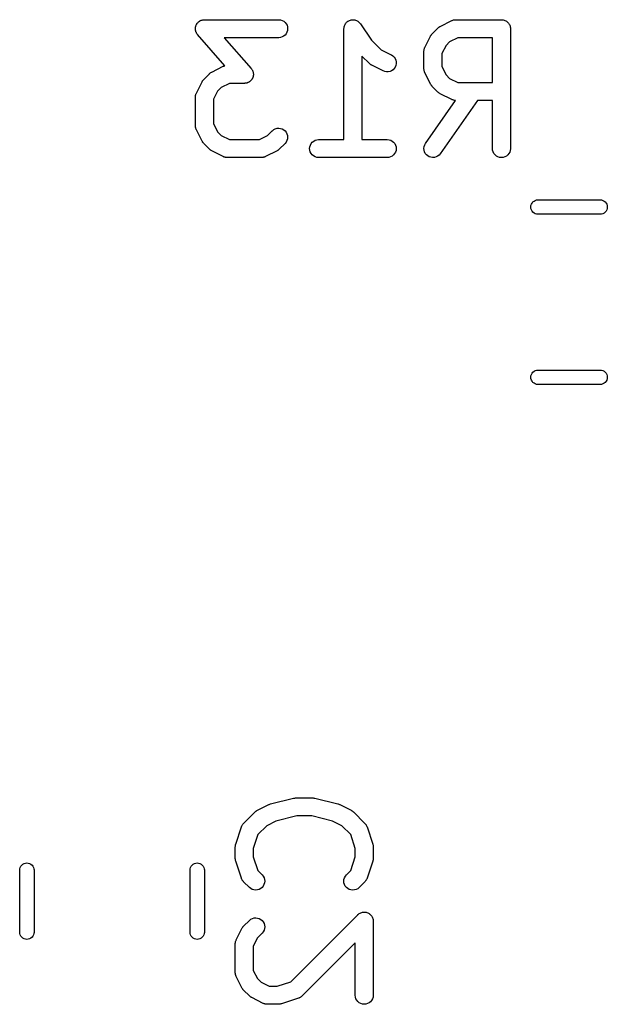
# Model space of a CAD drawing. Extents: x 0.77 to 5.19, y -2.29 to -0.61.
# Tile 16 of 41: x 1.32 to 1.51, y -0.98 to -0.66. Entities that reach past the tile are written whole.
import ezdxf

# ---------------------------------------------------------------- set-up
doc = ezdxf.new("R2010")
doc.units = 0
doc.header["$MEASUREMENT"] = 0
doc.layers.add('BLACK', color=7, linetype='CONTINUOUS')

msp = doc.modelspace()

# ---------------------------------------------------------------- linework, layer by layer
at = {"layer": 'BLACK', "linetype": 'CONTINUOUS'}
for p, q in [((1.37743, -0.662886), (1.37746, -0.662787)), ((1.37746, -0.662787), (1.37747, -0.662685)), ((1.37747, -0.662685), (1.37754, -0.662512)), ((1.37754, -0.662512), (1.3776, -0.662335)), ((1.3776, -0.662335), (1.37765, -0.662244)), ((1.37765, -0.662244), (1.37768, -0.662148)), ((1.37768, -0.662148), (1.37778, -0.661991)), ((1.37778, -0.661991), (1.37787, -0.661828)), ((1.37787, -0.661828), (1.37794, -0.661749)), ((1.37794, -0.661749), (1.37799, -0.661661)), ((1.37799, -0.661661), (1.37812, -0.661527)), ((1.37812, -0.661527), (1.37824, -0.661384)), ((1.37824, -0.661384), (1.37832, -0.661319)), ((1.37832, -0.661319), (1.37839, -0.661244)), ((1.37839, -0.661244), (1.37854, -0.661137)), ((1.37854, -0.661137), (1.37868, -0.66102)), ((1.37868, -0.66102), (1.37878, -0.660971)), ((1.37878, -0.660971), (1.37886, -0.660912)), ((1.37886, -0.660912), (1.37903, -0.660836)), ((1.37903, -0.660836), (1.37919, -0.66075)), ((1.37919, -0.66075), (1.37929, -0.66072)), ((1.37929, -0.66072), (1.37939, -0.660677)), ((1.37939, -0.660677), (1.37957, -0.660636)), ((1.37957, -0.660636), (1.37975, -0.660583)), ((1.37975, -0.660583), (1.37985, -0.660573)), ((1.37985, -0.660573), (1.37995, -0.66055)), ((1.37995, -0.66055), (1.38013, -0.660545)), ((1.38013, -0.660545), (1.38032, -0.660527)), ((1.38032, -0.660527), (1.40469, -0.660527)), ((1.40469, -0.660527), (1.40473, -0.660527)), ((1.40473, -0.660527), (1.4053, -0.660591)), ((1.4053, -0.660591), (1.40585, -0.660766)), ((1.40585, -0.660766), (1.40636, -0.661043)), ((1.40636, -0.661043), (1.4068, -0.661414)), ((1.4068, -0.661414), (1.40716, -0.661863)), ((1.40716, -0.661863), (1.40743, -0.662373)), ((1.40743, -0.662373), (1.40759, -0.662926)), ((1.42614, -0.663156), (1.42617, -0.66287)), ((1.42617, -0.662866), (1.42626, -0.662583)), ((1.42617, -0.662868), (1.42617, -0.662866)), ((1.42617, -0.66287), (1.42617, -0.662868)), ((1.42626, -0.662583), (1.42635, -0.662321)), ((1.42635, -0.662316), (1.42649, -0.662056)), ((1.42635, -0.662319), (1.42635, -0.662316)), ((1.42635, -0.662321), (1.42635, -0.662319)), ((1.42649, -0.662056), (1.42662, -0.661815)), ((1.42662, -0.661815), (1.42663, -0.661813)), ((1.42663, -0.661811), (1.42681, -0.661593)), ((1.42663, -0.661813), (1.42663, -0.661811)), ((1.42681, -0.661593), (1.42699, -0.661373)), ((1.42699, -0.661373), (1.427, -0.661372)), ((1.427, -0.66137), (1.42722, -0.661194)), ((1.427, -0.661372), (1.427, -0.66137)), ((1.42722, -0.661194), (1.42744, -0.661011)), ((1.42744, -0.66101), (1.42745, -0.661009)), ((1.42744, -0.661011), (1.42744, -0.66101)), ((1.42745, -0.661009), (1.42769, -0.660879)), ((1.42769, -0.660879), (1.42795, -0.660744)), ((1.42795, -0.660743), (1.42796, -0.660742)), ((1.42795, -0.660744), (1.42795, -0.660743)), ((1.42796, -0.660742), (1.42823, -0.660661)), ((1.42823, -0.660661), (1.4285, -0.66058)), ((1.4285, -0.66058), (1.42851, -0.66058)), ((1.42851, -0.660579), (1.42879, -0.660554)), ((1.42851, -0.66058), (1.42851, -0.660579)), ((1.42879, -0.660554), (1.42908, -0.660527)), ((1.42908, -0.660527), (1.42908, -0.660527)), ((1.42908, -0.660527), (1.42936, -0.660556)), ((1.42908, -0.660527), (1.42908, -0.660527)), ((1.42936, -0.660556), (1.42965, -0.660586)), ((1.42965, -0.660586), (1.42965, -0.660587)), ((1.42965, -0.660587), (1.42966, -0.660587)), ((1.42966, -0.660587), (1.42993, -0.660673)), ((1.42993, -0.660673), (1.4302, -0.660756)), ((1.4302, -0.660756), (1.4302, -0.660757)), ((1.4302, -0.660757), (1.43021, -0.660757)), ((1.43021, -0.660757), (1.43047, -0.6609)), ((1.43047, -0.6609), (1.43071, -0.661029)), ((1.43071, -0.661029), (1.43071, -0.66103)), ((1.43071, -0.66103), (1.43071, -0.661032)), ((1.43071, -0.661032), (1.43093, -0.661212)), ((1.43093, -0.661212), (1.43115, -0.661396)), ((1.43115, -0.661396), (1.43116, -0.661397)), ((1.43116, -0.661397), (1.43116, -0.661399)), ((1.43116, -0.661399), (1.43133, -0.661615)), ((1.43133, -0.661615), (1.43152, -0.661842)), ((1.43152, -0.661842), (1.43511, -0.667223)), ((1.45735, -0.662955), (1.45745, -0.662878)), ((1.45745, -0.662878), (1.4576, -0.662802)), ((1.4576, -0.662802), (1.45774, -0.662713)), ((1.45774, -0.662713), (1.46149, -0.660839)), ((1.46149, -0.660839), (1.46152, -0.66082)), ((1.46152, -0.66082), (1.46161, -0.66079)), ((1.46161, -0.66079), (1.46168, -0.66075)), ((1.46168, -0.66075), (1.46188, -0.660691)), ((1.46188, -0.660691), (1.46207, -0.660622)), ((1.46207, -0.660622), (1.46215, -0.660608)), ((1.46215, -0.660608), (1.46223, -0.660583)), ((1.46223, -0.660583), (1.46244, -0.660563)), ((1.46244, -0.660563), (1.46264, -0.660532)), ((1.46264, -0.660532), (1.46272, -0.660535)), ((1.46272, -0.660535), (1.46281, -0.660527)), ((1.46281, -0.660527), (1.47781, -0.660527)), ((1.47781, -0.660527), (1.47783, -0.660527)), ((1.47783, -0.660527), (1.47783, -0.660527)), ((1.47783, -0.660527), (1.47783, -0.660527)), ((1.47783, -0.660527), (1.47785, -0.660527)), ((1.47785, -0.660527), (1.47813, -0.660558)), ((1.47813, -0.660558), (1.4784, -0.660587)), ((1.4784, -0.660587), (1.47841, -0.66059)), ((1.47841, -0.66059), (1.47842, -0.660591)), ((1.47842, -0.660591), (1.47868, -0.660675)), ((1.47868, -0.660675), (1.47895, -0.660757)), ((1.47895, -0.660757), (1.47896, -0.660762)), ((1.47896, -0.660762), (1.47897, -0.660766)), ((1.47897, -0.660766), (1.47921, -0.6609)), ((1.47921, -0.6609), (1.47946, -0.661032)), ((1.47946, -0.661032), (1.47947, -0.661038)), ((1.47947, -0.661038), (1.47947, -0.661043)), ((1.47947, -0.661043), (1.47969, -0.661222)), ((1.47969, -0.661222), (1.4799, -0.661399)), ((1.4799, -0.661399), (1.47991, -0.661407)), ((1.47991, -0.661407), (1.47992, -0.661414)), ((1.47992, -0.661414), (1.48009, -0.661629)), ((1.48009, -0.661629), (1.48027, -0.661846)), ((1.48027, -0.661846), (1.48027, -0.661855)), ((1.48027, -0.661855), (1.48028, -0.661863)), ((1.48028, -0.661863), (1.48041, -0.662109)), ((1.48041, -0.662109), (1.48054, -0.662354)), ((1.48054, -0.662354), (1.48054, -0.662364)), ((1.48054, -0.662364), (1.48054, -0.662373)), ((1.48054, -0.662373), (1.48062, -0.66264)), ((1.48062, -0.66264), (1.4807, -0.662906)), ((1.37737, -0.663252), (1.37741, -0.66307)), ((1.37738, -0.663356), (1.37737, -0.663252)), ((1.37737, -0.663459), (1.37738, -0.663356)), ((1.37738, -0.663643), (1.37737, -0.663459)), ((1.37739, -0.663828), (1.37738, -0.663643)), ((1.37741, -0.66393), (1.37739, -0.663828)), ((1.37741, -0.66307), (1.37743, -0.662886)), ((1.37742, -0.664033), (1.37741, -0.66393)), ((1.37747, -0.664211), (1.37742, -0.664033)), ((1.37751, -0.664391), (1.37747, -0.664211)), ((1.37755, -0.664486), (1.37751, -0.664391)), ((1.37758, -0.664586), (1.37755, -0.664486)), ((1.37767, -0.66475), (1.37758, -0.664586)), ((1.37774, -0.664919), (1.37767, -0.66475)), ((1.3778, -0.665005), (1.37774, -0.664919)), ((1.37785, -0.665096), (1.3778, -0.665005)), ((1.37796, -0.66524), (1.37785, -0.665096)), ((1.37807, -0.665393), (1.37796, -0.66524)), ((1.3781, -0.665424), (1.37807, -0.665393)), ((1.38703, -0.675636), (1.3781, -0.665424)), ((1.40632, -0.665939), (1.40582, -0.666209)), ((1.40677, -0.665575), (1.40632, -0.665939)), ((1.40714, -0.665131), (1.40677, -0.665575)), ((1.40741, -0.664624), (1.40714, -0.665131)), ((1.40758, -0.664073), (1.40741, -0.664624)), ((1.40764, -0.6635), (1.40758, -0.664073)), ((1.40759, -0.662926), (1.40764, -0.6635)), ((1.42611, -0.663438), (1.42614, -0.663156)), ((1.42611, -0.663442), (1.42611, -0.663438)), ((1.42611, -0.663443), (1.42611, -0.663442)), ((1.42611, -0.66348), (1.42611, -0.663443)), ((1.42611, -0.663443), (1.42611, -0.663443)), ((1.42611, -0.699897), (1.42611, -0.66348)), ((1.45267, -0.669658), (1.45454, -0.665909)), ((1.45454, -0.665909), (1.45456, -0.665872)), ((1.45456, -0.665872), (1.45465, -0.665733)), ((1.45465, -0.665733), (1.45473, -0.665586)), ((1.45473, -0.665586), (1.45481, -0.665492)), ((1.45481, -0.665492), (1.45488, -0.665388)), ((1.45488, -0.665388), (1.45499, -0.665269)), ((1.45499, -0.665269), (1.4551, -0.665141)), ((1.4551, -0.665141), (1.45697, -0.663266)), ((1.45697, -0.663266), (1.457, -0.663237)), ((1.457, -0.663237), (1.45713, -0.663134)), ((1.45713, -0.663134), (1.45725, -0.66302)), ((1.45725, -0.66302), (1.45735, -0.662955)), ((1.4807, -0.662906), (1.4807, -0.662916)), ((1.4807, -0.662916), (1.48071, -0.662926)), ((1.48071, -0.662926), (1.48073, -0.663203)), ((1.48073, -0.663203), (1.48076, -0.66348)), ((1.48076, -0.66348), (1.48076, -0.70285)), ((1.40469, -0.666432), (1.38683, -0.666432)), ((1.38683, -0.666432), (1.39566, -0.676533)), ((1.40526, -0.666376), (1.40469, -0.666432)), ((1.40582, -0.666209), (1.40526, -0.666376)), ((1.43511, -0.667223), (1.43831, -0.670427)), ((1.45961, -0.668978), (1.45826, -0.671676)), ((1.46081, -0.667781), (1.45961, -0.668978)), ((1.46351, -0.666432), (1.46081, -0.667781)), ((1.47485, -0.666432), (1.46351, -0.666432)), ((1.47485, -0.681149), (1.47485, -0.666432)), ((1.43447, -0.674941), (1.43202, -0.672483)), ((1.43202, -0.672483), (1.43202, -0.699897)), ((1.43831, -0.670427), (1.44163, -0.672087)), ((1.44163, -0.672087), (1.44167, -0.672106)), ((1.44167, -0.672106), (1.44215, -0.672419)), ((1.44215, -0.672419), (1.44257, -0.672821)), ((1.45236, -0.670764), (1.4524, -0.670565)), ((1.45237, -0.670851), (1.45236, -0.670764)), ((1.45236, -0.670937), (1.45237, -0.670851)), ((1.45236, -0.670979), (1.45236, -0.670937)), ((1.45236, -0.676603), (1.45236, -0.670979)), ((1.4524, -0.670565), (1.45242, -0.670365)), ((1.45242, -0.670365), (1.45245, -0.670282)), ((1.45245, -0.670282), (1.45246, -0.670196)), ((1.45246, -0.670196), (1.45253, -0.670008)), ((1.45253, -0.670008), (1.4526, -0.669815)), ((1.4526, -0.669815), (1.45264, -0.669739)), ((1.45264, -0.669739), (1.45267, -0.669658)), ((1.45826, -0.671676), (1.45826, -0.675906)), ((1.3865, -0.675837), (1.38653, -0.675818)), ((1.38653, -0.675818), (1.38662, -0.675788)), ((1.38662, -0.675788), (1.38669, -0.675748)), ((1.38669, -0.675748), (1.38689, -0.675689)), ((1.38689, -0.675689), (1.38703, -0.675636)), ((1.4346, -0.675047), (1.43447, -0.674941)), ((1.43472, -0.675162), (1.4346, -0.675047)), ((1.43482, -0.675229), (1.43472, -0.675162)), ((1.43492, -0.675307), (1.43482, -0.675229)), ((1.43507, -0.675385), (1.43492, -0.675307)), ((1.4352, -0.675476), (1.43507, -0.675385)), ((1.43524, -0.675494), (1.4352, -0.675476)), ((1.43899, -0.677369), (1.43524, -0.675494)), ((1.44257, -0.672821), (1.44289, -0.673295)), ((1.44289, -0.673295), (1.44312, -0.673824)), ((1.44315, -0.67553), (1.44294, -0.676067)), ((1.44312, -0.673824), (1.44324, -0.674387)), ((1.44325, -0.674963), (1.44315, -0.67553)), ((1.44324, -0.674387), (1.44325, -0.674963)), ((1.38011, -0.680139), (1.38198, -0.678265)), ((1.38198, -0.678265), (1.38201, -0.678236)), ((1.38201, -0.678236), (1.38214, -0.678132)), ((1.38214, -0.678132), (1.38226, -0.678018)), ((1.38226, -0.678018), (1.38236, -0.677953)), ((1.38236, -0.677953), (1.38246, -0.677876)), ((1.38246, -0.677876), (1.38261, -0.6778)), ((1.38261, -0.6778), (1.38275, -0.677711)), ((1.38275, -0.677711), (1.3865, -0.675837)), ((1.39566, -0.676533), (1.39569, -0.676564)), ((1.39569, -0.676564), (1.3958, -0.676717)), ((1.3958, -0.676717), (1.39591, -0.676861)), ((1.39591, -0.676861), (1.39596, -0.676953)), ((1.39596, -0.676953), (1.39602, -0.677038)), ((1.39602, -0.677038), (1.39609, -0.677207)), ((1.39609, -0.677207), (1.39618, -0.677372)), ((1.39618, -0.677372), (1.39621, -0.677471)), ((1.39621, -0.677471), (1.39625, -0.677566)), ((1.39625, -0.677566), (1.39629, -0.677747)), ((1.39629, -0.677747), (1.39634, -0.677924)), ((1.39635, -0.678887), (1.39633, -0.679071)), ((1.39634, -0.677924), (1.39635, -0.678027)), ((1.39635, -0.678027), (1.39637, -0.678129)), ((1.39639, -0.678705), (1.39635, -0.678887)), ((1.39637, -0.678129), (1.39638, -0.678314)), ((1.39638, -0.678314), (1.39639, -0.678498)), ((1.39639, -0.678498), (1.39638, -0.678601)), ((1.39638, -0.678601), (1.39639, -0.678705)), ((1.43953, -0.677575), (1.43899, -0.677369)), ((1.4401, -0.677673), (1.43953, -0.677575)), ((1.44067, -0.677659), (1.4401, -0.677673)), ((1.44124, -0.677533), (1.44067, -0.677659)), ((1.44176, -0.6773), (1.44124, -0.677533)), ((1.44223, -0.676969), (1.44176, -0.6773)), ((1.44263, -0.676553), (1.44223, -0.676969)), ((1.44294, -0.676067), (1.44263, -0.676553)), ((1.45237, -0.676689), (1.45236, -0.676603)), ((1.45236, -0.676776), (1.45237, -0.676689)), ((1.45239, -0.676975), (1.45236, -0.676776)), ((1.45241, -0.677176), (1.45239, -0.676975)), ((1.45244, -0.67726), (1.45241, -0.677176)), ((1.45245, -0.677345), (1.45244, -0.67726)), ((1.45252, -0.677535), (1.45245, -0.677345)), ((1.45258, -0.677728), (1.45252, -0.677535)), ((1.45262, -0.677805), (1.45258, -0.677728)), ((1.45265, -0.677886), (1.45262, -0.677805)), ((1.45267, -0.677923), (1.45265, -0.677886)), ((1.45454, -0.681673), (1.45267, -0.677923)), ((1.45826, -0.675906), (1.45961, -0.678603)), ((1.45961, -0.678603), (1.46081, -0.6798)), ((1.37768, -0.684656), (1.37955, -0.680907)), ((1.37955, -0.680907), (1.37957, -0.68087)), ((1.37957, -0.68087), (1.37966, -0.680731)), ((1.37966, -0.680731), (1.37974, -0.680585)), ((1.37974, -0.680585), (1.37982, -0.68049)), ((1.37982, -0.68049), (1.37988, -0.680386)), ((1.37988, -0.680386), (1.38, -0.680267)), ((1.38, -0.680267), (1.38011, -0.680139)), ((1.38851, -0.68143), (1.38582, -0.682779)), ((1.39344, -0.68143), (1.38851, -0.68143)), ((1.39363, -0.681412), (1.39344, -0.68143)), ((1.39381, -0.681407), (1.39363, -0.681412)), ((1.39391, -0.681384), (1.39381, -0.681407)), ((1.39402, -0.681374), (1.39391, -0.681384)), ((1.39419, -0.681321), (1.39402, -0.681374)), ((1.39437, -0.68128), (1.39419, -0.681321)), ((1.39447, -0.681238), (1.39437, -0.68128)), ((1.39457, -0.681208), (1.39447, -0.681238)), ((1.39473, -0.681121), (1.39457, -0.681208)), ((1.3949, -0.681045), (1.39473, -0.681121)), ((1.39498, -0.680986), (1.3949, -0.681045)), ((1.39508, -0.680937), (1.39498, -0.680986)), ((1.39522, -0.68082), (1.39508, -0.680937)), ((1.39537, -0.680713), (1.39522, -0.68082)), ((1.39544, -0.680638), (1.39537, -0.680713)), ((1.39552, -0.680573), (1.39544, -0.680638)), ((1.39564, -0.68043), (1.39552, -0.680573)), ((1.39577, -0.680296), (1.39564, -0.68043)), ((1.39582, -0.680208), (1.39577, -0.680296)), ((1.39589, -0.680129), (1.39582, -0.680208)), ((1.39598, -0.679966), (1.39589, -0.680129)), ((1.39608, -0.67981), (1.39598, -0.679966)), ((1.39611, -0.679713), (1.39608, -0.67981)), ((1.39616, -0.679622), (1.39611, -0.679713)), ((1.39622, -0.679445), (1.39616, -0.679622)), ((1.39629, -0.679272), (1.39622, -0.679445)), ((1.3963, -0.67917), (1.39629, -0.679272)), ((1.39633, -0.679071), (1.3963, -0.67917)), ((1.45463, -0.681813), (1.45454, -0.681673)), ((1.45471, -0.681961), (1.45463, -0.681813)), ((1.45478, -0.682057), (1.45471, -0.681961)), ((1.45485, -0.682161), (1.45478, -0.682057)), ((1.45496, -0.682281), (1.45485, -0.682161)), ((1.45507, -0.682411), (1.45496, -0.682281)), ((1.46081, -0.6798), (1.46351, -0.681149)), ((1.46351, -0.681149), (1.47485, -0.681149)), ((1.37741, -0.685563), (1.37743, -0.685363)), ((1.37743, -0.685363), (1.37746, -0.68528)), ((1.37746, -0.68528), (1.37747, -0.685194)), ((1.37747, -0.685194), (1.37754, -0.685006)), ((1.37754, -0.685006), (1.3776, -0.684814)), ((1.3776, -0.684814), (1.37765, -0.684737)), ((1.37765, -0.684737), (1.37768, -0.684656)), ((1.38462, -0.683976), (1.38327, -0.686674)), ((1.38582, -0.682779), (1.38462, -0.683976)), ((1.4551, -0.68244), (1.45507, -0.682411)), ((1.45697, -0.684315), (1.4551, -0.68244)), ((1.4571, -0.68442), (1.45697, -0.684315)), ((1.45722, -0.684536), (1.4571, -0.68442)), ((1.45732, -0.684603), (1.45722, -0.684536)), ((1.45742, -0.684681), (1.45732, -0.684603)), ((1.45756, -0.684759), (1.45742, -0.684681)), ((1.4577, -0.68485), (1.45756, -0.684759)), ((1.45774, -0.684868), (1.4577, -0.68485)), ((1.46149, -0.686743), (1.45774, -0.684868)), ((1.37737, -0.685762), (1.37741, -0.685563)), ((1.37738, -0.685849), (1.37737, -0.685762)), ((1.37737, -0.685936), (1.37738, -0.685849)), ((1.37737, -0.685977), (1.37737, -0.685936)), ((1.37737, -0.695351), (1.37737, -0.685977)), ((1.38327, -0.686674), (1.38327, -0.694654)), ((1.45289, -0.701156), (1.46276, -0.687054)), ((1.46997, -0.687055), (1.45773, -0.704543)), ((1.46157, -0.686774), (1.46149, -0.686743)), ((1.46165, -0.686816), (1.46157, -0.686774)), ((1.46184, -0.686877), (1.46165, -0.686816)), ((1.46203, -0.686949), (1.46184, -0.686877)), ((1.46211, -0.686964), (1.46203, -0.686949)), ((1.46219, -0.68699), (1.46211, -0.686964)), ((1.46239, -0.687013), (1.46219, -0.68699)), ((1.46259, -0.687047), (1.46239, -0.687013)), ((1.46268, -0.687045), (1.46259, -0.687047)), ((1.46276, -0.687054), (1.46268, -0.687045)), ((1.47485, -0.687055), (1.46997, -0.687055)), ((1.47485, -0.70285), (1.47485, -0.687055)), ((1.38327, -0.694654), (1.38462, -0.697351)), ((1.37737, -0.695437), (1.37737, -0.695351)), ((1.37737, -0.695524), (1.37737, -0.695437)), ((1.3774, -0.695723), (1.37737, -0.695524)), ((1.37742, -0.695924), (1.3774, -0.695723)), ((1.37745, -0.696008), (1.37742, -0.695924)), ((1.37746, -0.696093), (1.37745, -0.696008)), ((1.37753, -0.696282), (1.37746, -0.696093)), ((1.37759, -0.696476), (1.37753, -0.696282)), ((1.37763, -0.696552), (1.37759, -0.696476)), ((1.37766, -0.696634), (1.37763, -0.696552)), ((1.37768, -0.696671), (1.37766, -0.696634)), ((1.37955, -0.700421), (1.37768, -0.696671)), ((1.38462, -0.697351), (1.38582, -0.698548)), ((1.40107, -0.698548), (1.4026, -0.697012)), ((1.4026, -0.697012), (1.40263, -0.696983)), ((1.40263, -0.696983), (1.40308, -0.696624)), ((1.40308, -0.696624), (1.40359, -0.696359)), ((1.40359, -0.696359), (1.40415, -0.696198)), ((1.40415, -0.696198), (1.40472, -0.696148)), ((1.40472, -0.696148), (1.40529, -0.69621)), ((1.40529, -0.69621), (1.40584, -0.696382)), ((1.40584, -0.696382), (1.40635, -0.696658)), ((1.40635, -0.696658), (1.40679, -0.697027)), ((1.40679, -0.697027), (1.40716, -0.697475)), ((1.40716, -0.697475), (1.40742, -0.697984)), ((1.40742, -0.697984), (1.40759, -0.698537)), ((1.37964, -0.700561), (1.37955, -0.700421)), ((1.37972, -0.700708), (1.37964, -0.700561)), ((1.37979, -0.700804), (1.37972, -0.700708)), ((1.37986, -0.700908), (1.37979, -0.700804)), ((1.37997, -0.701029), (1.37986, -0.700908)), ((1.38008, -0.701159), (1.37997, -0.701029)), ((1.38011, -0.701188), (1.38008, -0.701159)), ((1.38198, -0.703063), (1.38011, -0.701188)), ((1.38582, -0.698548), (1.38851, -0.699897)), ((1.38851, -0.699897), (1.39837, -0.699897)), ((1.39837, -0.699897), (1.40107, -0.698548)), ((1.40678, -0.701188), (1.4049, -0.703063)), ((1.40714, -0.700743), (1.40678, -0.701188)), ((1.40742, -0.700235), (1.40714, -0.700743)), ((1.40759, -0.699684), (1.40742, -0.700235)), ((1.40759, -0.698537), (1.40764, -0.69911)), ((1.40764, -0.69911), (1.40759, -0.699684)), ((1.41509, -0.701705), (1.41537, -0.701198)), ((1.41537, -0.701198), (1.41573, -0.700754)), ((1.41573, -0.700754), (1.41618, -0.70039)), ((1.41618, -0.70039), (1.41669, -0.70012)), ((1.41669, -0.70012), (1.41724, -0.699953)), ((1.41724, -0.699953), (1.41781, -0.699897)), ((1.41781, -0.699897), (1.42611, -0.699897)), ((1.43202, -0.699897), (1.44031, -0.699897)), ((1.44031, -0.699897), (1.44035, -0.699897)), ((1.44035, -0.699897), (1.44093, -0.699961)), ((1.44093, -0.699961), (1.44147, -0.700136)), ((1.44147, -0.700136), (1.44198, -0.700413)), ((1.44198, -0.700413), (1.44242, -0.700784)), ((1.44242, -0.700784), (1.44278, -0.701233)), ((1.44278, -0.701233), (1.44305, -0.701744)), ((1.45243, -0.702206), (1.45261, -0.701658)), ((1.45261, -0.701658), (1.45289, -0.701156)), ((1.38211, -0.703168), (1.38198, -0.703063)), ((1.38223, -0.703284), (1.38211, -0.703168)), ((1.38233, -0.703351), (1.38223, -0.703284)), ((1.38243, -0.703429), (1.38233, -0.703351)), ((1.38257, -0.703507), (1.38243, -0.703429)), ((1.38271, -0.703597), (1.38257, -0.703507)), ((1.38275, -0.703616), (1.38271, -0.703597)), ((1.3865, -0.705491), (1.38275, -0.703616)), ((1.40414, -0.703616), (1.40039, -0.705491)), ((1.40428, -0.703528), (1.40414, -0.703616)), ((1.40442, -0.703451), (1.40428, -0.703528)), ((1.40452, -0.703375), (1.40442, -0.703451)), ((1.40462, -0.703309), (1.40452, -0.703375)), ((1.40474, -0.703195), (1.40462, -0.703309)), ((1.40487, -0.703092), (1.40474, -0.703195)), ((1.4049, -0.703063), (1.40487, -0.703092)), ((1.41486, -0.702829), (1.41492, -0.702256)), ((1.41491, -0.703403), (1.41486, -0.702829)), ((1.41508, -0.703956), (1.41491, -0.703403)), ((1.41492, -0.702256), (1.41509, -0.701705)), ((1.41534, -0.704466), (1.41508, -0.703956)), ((1.4157, -0.704916), (1.41534, -0.704466)), ((1.41615, -0.705286), (1.4157, -0.704916)), ((1.44276, -0.704501), (1.44239, -0.704945)), ((1.44303, -0.703994), (1.44276, -0.704501)), ((1.4432, -0.703443), (1.44303, -0.703994)), ((1.44305, -0.701744), (1.44321, -0.702296)), ((1.44326, -0.70287), (1.4432, -0.703443)), ((1.44321, -0.702296), (1.44326, -0.70287)), ((1.45236, -0.702778), (1.45243, -0.702206)), ((1.4524, -0.703353), (1.45236, -0.702778)), ((1.45255, -0.703908), (1.4524, -0.703353)), ((1.45281, -0.704423), (1.45255, -0.703908)), ((1.45316, -0.704879), (1.45281, -0.704423)), ((1.4536, -0.705257), (1.45316, -0.704879)), ((1.4577, -0.704576), (1.45732, -0.705009)), ((1.45773, -0.704543), (1.4577, -0.704576)), ((1.47491, -0.703423), (1.47485, -0.70285)), ((1.47508, -0.703975), (1.47491, -0.703423)), ((1.47535, -0.704484), (1.47508, -0.703975)), ((1.47571, -0.70493), (1.47535, -0.704484)), ((1.48024, -0.704518), (1.47987, -0.704959)), ((1.48052, -0.704013), (1.48024, -0.704518)), ((1.48069, -0.703464), (1.48052, -0.704013)), ((1.48076, -0.702891), (1.48069, -0.703464)), ((1.48076, -0.70285), (1.48076, -0.702891)), ((1.38658, -0.705522), (1.3865, -0.705491)), ((1.38665, -0.705564), (1.38658, -0.705522)), ((1.38685, -0.705624), (1.38665, -0.705564)), ((1.38704, -0.705697), (1.38685, -0.705624)), ((1.38712, -0.705712), (1.38704, -0.705697)), ((1.3872, -0.705738), (1.38712, -0.705712)), ((1.3874, -0.70576), (1.3872, -0.705738)), ((1.3876, -0.705795), (1.3874, -0.70576)), ((1.38769, -0.705792), (1.3876, -0.705795)), ((1.38778, -0.705802), (1.38769, -0.705792)), ((1.38782, -0.705802), (1.38778, -0.705802)), ((1.39907, -0.705802), (1.38782, -0.705802)), ((1.39915, -0.705794), (1.39907, -0.705802)), ((1.39924, -0.705797), (1.39915, -0.705794)), ((1.39944, -0.705766), (1.39924, -0.705797)), ((1.39964, -0.705746), (1.39944, -0.705766)), ((1.39972, -0.705721), (1.39964, -0.705746)), ((1.39981, -0.705707), (1.39972, -0.705721)), ((1.4, -0.705638), (1.39981, -0.705707)), ((1.40019, -0.70558), (1.4, -0.705638)), ((1.40027, -0.705539), (1.40019, -0.70558)), ((1.40035, -0.705509), (1.40027, -0.705539)), ((1.40039, -0.705491), (1.40035, -0.705509)), ((1.41665, -0.705564), (1.41615, -0.705286)), ((1.4172, -0.705738), (1.41665, -0.705564)), ((1.41777, -0.705802), (1.4172, -0.705738)), ((1.41781, -0.705802), (1.41777, -0.705802)), ((1.44031, -0.705802), (1.41781, -0.705802)), ((1.44088, -0.705746), (1.44031, -0.705802)), ((1.44144, -0.70558), (1.44088, -0.705746)), ((1.44195, -0.705309), (1.44144, -0.70558)), ((1.44239, -0.704945), (1.44195, -0.705309)), ((1.4541, -0.705543), (1.4536, -0.705257)), ((1.45465, -0.705727), (1.4541, -0.705543)), ((1.45522, -0.705801), (1.45465, -0.705727)), ((1.45579, -0.705763), (1.45522, -0.705801)), ((1.45635, -0.705613), (1.45579, -0.705763)), ((1.45687, -0.705359), (1.45635, -0.705613)), ((1.45732, -0.705009), (1.45687, -0.705359)), ((1.47616, -0.705298), (1.47571, -0.70493)), ((1.47666, -0.705572), (1.47616, -0.705298)), ((1.47721, -0.705742), (1.47666, -0.705572)), ((1.47779, -0.705802), (1.47721, -0.705742)), ((1.47836, -0.70575), (1.47779, -0.705802)), ((1.47891, -0.705587), (1.47836, -0.70575)), ((1.47942, -0.70532), (1.47891, -0.705587)), ((1.47987, -0.704959), (1.47942, -0.70532)), ((1.48763, -0.721139), (1.48785, -0.720729)), ((1.48785, -0.720729), (1.48814, -0.720369)), ((1.48814, -0.720369), (1.4885, -0.720074)), ((1.4885, -0.720074), (1.48891, -0.719854)), ((1.48891, -0.719854), (1.48936, -0.719719)), ((1.48936, -0.719719), (1.4897, -0.719685)), ((1.4897, -0.719685), (1.5103, -0.719685)), ((1.5103, -0.719685), (1.51064, -0.719719)), ((1.51064, -0.719719), (1.51109, -0.719854)), ((1.51109, -0.719854), (1.5115, -0.720074)), ((1.5115, -0.720074), (1.51186, -0.720369)), ((1.51186, -0.720369), (1.51215, -0.720729)), ((1.51215, -0.720729), (1.51237, -0.721139)), ((1.48745, -0.722047), (1.48749, -0.721584)), ((1.48749, -0.72251), (1.48745, -0.722047)), ((1.48749, -0.721584), (1.48763, -0.721139)), ((1.48763, -0.722956), (1.48749, -0.72251)), ((1.48785, -0.723366), (1.48763, -0.722956)), ((1.48814, -0.723726), (1.48785, -0.723366)), ((1.4885, -0.724021), (1.48814, -0.723726)), ((1.48891, -0.72424), (1.4885, -0.724021)), ((1.48936, -0.724375), (1.48891, -0.72424)), ((1.51109, -0.72424), (1.51064, -0.724375)), ((1.5115, -0.724021), (1.51109, -0.72424)), ((1.51186, -0.723726), (1.5115, -0.724021)), ((1.51215, -0.723366), (1.51186, -0.723726)), ((1.51237, -0.722956), (1.51215, -0.723366)), ((1.51237, -0.721139), (1.51251, -0.721584)), ((1.51251, -0.72251), (1.51237, -0.722956)), ((1.51251, -0.721584), (1.51255, -0.722047)), ((1.51255, -0.722047), (1.51251, -0.72251)), ((1.4897, -0.724409), (1.48936, -0.724375)), ((1.5103, -0.724409), (1.4897, -0.724409)), ((1.51064, -0.724375), (1.5103, -0.724409)), ((1.48814, -0.776274), (1.4885, -0.775979)), ((1.4885, -0.775979), (1.48891, -0.77576)), ((1.48891, -0.77576), (1.48936, -0.775625)), ((1.48936, -0.775625), (1.4897, -0.775591)), ((1.4897, -0.775591), (1.5103, -0.775591)), ((1.5103, -0.775591), (1.51064, -0.775625)), ((1.51064, -0.775625), (1.51109, -0.77576)), ((1.51109, -0.77576), (1.5115, -0.775979)), ((1.5115, -0.775979), (1.51186, -0.776274)), ((1.48745, -0.777953), (1.48749, -0.77749)), ((1.48749, -0.778416), (1.48745, -0.777953)), ((1.48749, -0.77749), (1.48763, -0.777044)), ((1.48763, -0.778861), (1.48749, -0.778416)), ((1.48763, -0.777044), (1.48785, -0.776634)), ((1.48785, -0.779271), (1.48763, -0.778861)), ((1.48785, -0.776634), (1.48814, -0.776274)), ((1.48814, -0.779631), (1.48785, -0.779271)), ((1.51186, -0.776274), (1.51215, -0.776634)), ((1.51215, -0.779271), (1.51186, -0.779631)), ((1.51215, -0.776634), (1.51237, -0.777044)), ((1.51237, -0.778861), (1.51215, -0.779271)), ((1.51237, -0.777044), (1.51251, -0.77749)), ((1.51251, -0.778416), (1.51237, -0.778861)), ((1.51251, -0.77749), (1.51255, -0.777953)), ((1.51255, -0.777953), (1.51251, -0.778416)), ((1.4885, -0.779926), (1.48814, -0.779631)), ((1.48891, -0.780146), (1.4885, -0.779926)), ((1.48936, -0.780281), (1.48891, -0.780146)), ((1.4897, -0.780315), (1.48936, -0.780281)), ((1.5103, -0.780315), (1.4897, -0.780315)), ((1.51064, -0.780281), (1.5103, -0.780315)), ((1.51109, -0.780146), (1.51064, -0.780281)), ((1.5115, -0.779926), (1.51109, -0.780146)), ((1.51186, -0.779631), (1.5115, -0.779926)), ((1.3977, -0.920175), (1.40145, -0.9183)), ((1.40145, -0.9183), (1.40149, -0.918282)), ((1.40149, -0.918282), (1.4015, -0.918277)), ((1.4015, -0.918277), (1.40152, -0.91827)), ((1.40152, -0.91827), (1.40178, -0.918178)), ((1.40178, -0.918178), (1.40203, -0.918083)), ((1.40203, -0.918083), (1.40205, -0.918081)), ((1.40205, -0.918081), (1.40206, -0.918076)), ((1.40206, -0.918076), (1.40956, -0.916202)), ((1.40956, -0.916202), (1.4096, -0.916192)), ((1.4096, -0.916192), (1.40965, -0.916185)), ((1.40965, -0.916185), (1.4097, -0.91617)), ((1.4097, -0.91617), (1.40994, -0.916147)), ((1.40994, -0.916147), (1.41017, -0.916115)), ((1.41017, -0.916115), (1.41022, -0.916119)), ((1.41022, -0.916119), (1.41027, -0.916114)), ((1.41027, -0.916114), (1.4159, -0.916114)), ((1.4159, -0.916114), (1.41594, -0.916114)), ((1.41594, -0.916114), (1.41599, -0.91612)), ((1.41599, -0.91612), (1.41604, -0.916117)), ((1.41604, -0.916117), (1.41628, -0.916152)), ((1.41628, -0.916152), (1.41651, -0.916178)), ((1.41651, -0.916178), (1.41656, -0.916194)), ((1.41656, -0.916194), (1.41661, -0.916202)), ((1.41661, -0.916202), (1.42411, -0.918076)), ((1.42411, -0.918076), (1.42415, -0.918087)), ((1.42415, -0.918087), (1.42417, -0.918092)), ((1.42417, -0.918092), (1.42418, -0.918094)), ((1.42418, -0.918094), (1.42444, -0.918192)), ((1.42444, -0.918192), (1.42469, -0.918288)), ((1.42469, -0.918288), (1.4247, -0.918295)), ((1.4247, -0.918295), (1.42472, -0.9183)), ((1.42472, -0.9183), (1.42847, -0.920175)), ((1.39319, -0.924477), (1.39694, -0.920728)), ((1.39694, -0.920728), (1.39697, -0.920699)), ((1.39697, -0.920699), (1.3971, -0.920596)), ((1.3971, -0.920596), (1.39722, -0.920482)), ((1.39722, -0.920482), (1.39732, -0.920416)), ((1.39732, -0.920416), (1.39742, -0.920339)), ((1.39742, -0.920339), (1.39756, -0.920263)), ((1.39756, -0.920263), (1.3977, -0.920175)), ((1.42847, -0.920175), (1.4285, -0.920194)), ((1.4285, -0.920194), (1.42864, -0.920284)), ((1.42864, -0.920284), (1.42879, -0.920362)), ((1.42879, -0.920362), (1.42888, -0.92044)), ((1.42888, -0.92044), (1.42899, -0.920507)), ((1.42899, -0.920507), (1.42911, -0.920623)), ((1.42911, -0.920623), (1.42923, -0.920728)), ((1.42923, -0.920728), (1.43298, -0.924477)), ((1.39282, -0.924923), (1.39295, -0.924767)), ((1.39295, -0.924767), (1.39307, -0.924604)), ((1.39307, -0.924604), (1.39313, -0.924545)), ((1.39313, -0.924545), (1.39319, -0.924477)), ((1.40381, -0.923727), (1.40077, -0.925243)), ((1.41064, -0.922019), (1.40381, -0.923727)), ((1.41553, -0.922019), (1.41064, -0.922019)), ((1.42237, -0.923727), (1.41553, -0.922019)), ((1.4254, -0.925243), (1.42237, -0.923727)), ((1.43298, -0.924477), (1.43301, -0.924507)), ((1.43301, -0.924507), (1.43307, -0.924575)), ((1.43307, -0.924575), (1.43313, -0.924635)), ((1.43313, -0.924635), (1.43325, -0.9248)), ((1.43325, -0.9248), (1.43337, -0.924957)), ((1.3906, -0.931256), (1.39247, -0.925632)), ((1.39247, -0.925632), (1.39249, -0.925593)), ((1.39249, -0.925593), (1.39252, -0.925514)), ((1.39252, -0.925514), (1.39255, -0.925431)), ((1.39255, -0.925431), (1.39265, -0.925253)), ((1.39265, -0.925253), (1.39273, -0.92507)), ((1.39273, -0.92507), (1.39278, -0.924999)), ((1.39278, -0.924999), (1.39282, -0.924923)), ((1.40077, -0.925243), (1.39786, -0.92816)), ((1.42832, -0.92816), (1.4254, -0.925243)), ((1.43337, -0.924957), (1.43341, -0.925034)), ((1.43341, -0.925034), (1.43346, -0.925105)), ((1.43346, -0.925105), (1.43354, -0.92529)), ((1.43354, -0.92529), (1.43364, -0.925469)), ((1.43364, -0.925469), (1.43366, -0.925552)), ((1.43366, -0.925552), (1.4337, -0.925632)), ((1.4337, -0.925632), (1.43557, -0.931256)), ((1.39056, -0.931418), (1.3906, -0.931256)), ((1.39786, -0.92816), (1.39635, -0.932669)), ((1.42982, -0.932669), (1.42832, -0.92816)), ((1.43557, -0.931256), (1.43558, -0.931295)), ((1.39045, -0.932149), (1.39047, -0.931984)), ((1.39045, -0.93219), (1.39045, -0.932149)), ((1.39045, -0.935939), (1.39045, -0.93219)), ((1.39047, -0.931818), (1.3905, -0.931698)), ((1.39047, -0.931984), (1.39047, -0.931818)), ((1.3905, -0.931698), (1.39051, -0.931576)), ((1.39051, -0.931576), (1.39056, -0.931418)), ((1.39635, -0.932669), (1.39635, -0.93546)), ((1.42982, -0.93546), (1.42982, -0.932669)), ((1.43558, -0.931295), (1.43562, -0.931457)), ((1.43562, -0.931457), (1.43567, -0.931616)), ((1.43567, -0.931616), (1.43568, -0.931739)), ((1.43568, -0.931739), (1.43571, -0.931859)), ((1.43571, -0.931859), (1.43571, -0.932024)), ((1.43571, -0.932024), (1.43572, -0.93219)), ((1.43572, -0.93219), (1.43572, -0.935939)), ((1.32073, -0.937846), (1.32114, -0.937627)), ((1.32114, -0.937627), (1.32158, -0.937492)), ((1.32158, -0.937492), (1.32205, -0.937446)), ((1.32205, -0.937446), (1.32251, -0.937492)), ((1.32251, -0.937492), (1.32296, -0.937627)), ((1.32296, -0.937627), (1.32337, -0.937846)), ((1.37663, -0.937846), (1.37704, -0.937627)), ((1.37704, -0.937627), (1.37749, -0.937492)), ((1.37749, -0.937492), (1.37795, -0.937446)), ((1.37795, -0.937446), (1.37842, -0.937492)), ((1.37842, -0.937492), (1.37886, -0.937627)), ((1.37886, -0.937627), (1.37927, -0.937846)), ((1.39046, -0.936105), (1.39045, -0.935939)), ((1.39047, -0.93627), (1.39046, -0.936105)), ((1.39049, -0.93639), (1.39047, -0.93627)), ((1.3905, -0.936513), (1.39049, -0.93639)), ((1.39055, -0.936672), (1.3905, -0.936513)), ((1.39059, -0.936834), (1.39055, -0.936672)), ((1.3906, -0.936873), (1.39059, -0.936834)), ((1.39247, -0.942497), (1.3906, -0.936873)), ((1.39635, -0.93546), (1.39786, -0.939969)), ((1.42832, -0.939969), (1.42982, -0.93546)), ((1.43557, -0.936873), (1.4337, -0.942497)), ((1.43561, -0.936711), (1.43557, -0.936873)), ((1.43566, -0.936553), (1.43561, -0.936711)), ((1.43567, -0.936431), (1.43566, -0.936553)), ((1.4357, -0.936311), (1.43567, -0.936431)), ((1.43572, -0.93598), (1.4357, -0.936145)), ((1.4357, -0.936145), (1.4357, -0.936311)), ((1.43572, -0.935939), (1.43572, -0.93598)), ((1.31969, -0.939704), (1.31972, -0.939357)), ((1.31969, -0.960296), (1.31969, -0.939704)), ((1.31972, -0.939357), (1.31985, -0.938911)), ((1.31985, -0.938911), (1.32007, -0.938501)), ((1.32007, -0.938501), (1.32037, -0.938141)), ((1.32037, -0.938141), (1.32073, -0.937846)), ((1.32337, -0.937846), (1.32373, -0.938141)), ((1.32373, -0.938141), (1.32402, -0.938501)), ((1.32402, -0.938501), (1.32424, -0.938911)), ((1.32424, -0.938911), (1.32438, -0.939357)), ((1.32438, -0.939357), (1.32441, -0.939704)), ((1.32441, -0.939704), (1.32441, -0.960296)), ((1.37559, -0.939704), (1.37562, -0.939357)), ((1.37559, -0.960296), (1.37559, -0.939704)), ((1.37562, -0.939357), (1.37576, -0.938911)), ((1.37576, -0.938911), (1.37598, -0.938501)), ((1.37598, -0.938501), (1.37627, -0.938141)), ((1.37627, -0.938141), (1.37663, -0.937846)), ((1.37927, -0.937846), (1.37963, -0.938141)), ((1.37963, -0.938141), (1.37993, -0.938501)), ((1.37993, -0.938501), (1.38015, -0.938911)), ((1.38015, -0.938911), (1.38028, -0.939357)), ((1.38028, -0.939357), (1.38031, -0.939704)), ((1.38031, -0.939704), (1.38031, -0.960296)), ((1.39786, -0.939969), (1.39924, -0.94135)), ((1.42693, -0.94135), (1.42832, -0.939969)), ((1.39251, -0.942577), (1.39247, -0.942497)), ((1.39253, -0.94266), (1.39251, -0.942577)), ((1.39263, -0.942839), (1.39253, -0.94266)), ((1.39271, -0.943024), (1.39263, -0.942839)), ((1.39276, -0.943095), (1.39271, -0.943024)), ((1.3928, -0.943172), (1.39276, -0.943095)), ((1.39293, -0.94333), (1.3928, -0.943172)), ((1.39304, -0.943494), (1.39293, -0.94333)), ((1.3931, -0.943554), (1.39304, -0.943494)), ((1.39316, -0.943622), (1.3931, -0.943554)), ((1.39319, -0.943651), (1.39316, -0.943622)), ((1.39506, -0.945526), (1.39319, -0.943651)), ((1.39924, -0.94135), (1.39927, -0.94138)), ((1.39927, -0.94138), (1.39963, -0.94183)), ((1.39963, -0.94183), (1.39989, -0.942342)), ((1.40004, -0.944042), (1.39987, -0.944592)), ((1.39989, -0.942342), (1.40005, -0.942895)), ((1.4001, -0.943469), (1.40004, -0.944042)), ((1.40005, -0.942895), (1.4001, -0.943469)), ((1.42607, -0.943428), (1.42613, -0.942855)), ((1.42612, -0.944002), (1.42607, -0.943428)), ((1.42629, -0.944554), (1.42612, -0.944002)), ((1.42613, -0.942855), (1.4263, -0.942304)), ((1.4263, -0.942304), (1.42657, -0.941796)), ((1.42657, -0.941796), (1.42693, -0.94135)), ((1.43298, -0.943651), (1.43111, -0.945526)), ((1.43304, -0.943584), (1.43298, -0.943651)), ((1.4331, -0.943525), (1.43304, -0.943584)), ((1.43322, -0.943362), (1.4331, -0.943525)), ((1.43335, -0.943206), (1.43322, -0.943362)), ((1.43339, -0.943129), (1.43335, -0.943206)), ((1.43344, -0.943059), (1.43339, -0.943129)), ((1.43353, -0.942876), (1.43344, -0.943059)), ((1.43362, -0.942698), (1.43353, -0.942876)), ((1.43365, -0.942615), (1.43362, -0.942698)), ((1.43368, -0.942536), (1.43365, -0.942615)), ((1.4337, -0.942497), (1.43368, -0.942536)), ((1.39551, -0.945892), (1.39506, -0.945526)), ((1.39602, -0.946164), (1.39551, -0.945892)), ((1.39657, -0.946333), (1.39602, -0.946164)), ((1.39714, -0.946391), (1.39657, -0.946333)), ((1.39771, -0.946337), (1.39714, -0.946391)), ((1.39827, -0.946172), (1.39771, -0.946337)), ((1.39878, -0.945903), (1.39827, -0.946172)), ((1.39922, -0.945541), (1.39878, -0.945903)), ((1.39959, -0.945098), (1.39922, -0.945541)), ((1.39987, -0.944592), (1.39959, -0.945098)), ((1.42656, -0.945064), (1.42629, -0.944554)), ((1.42692, -0.945512), (1.42656, -0.945064)), ((1.42736, -0.945881), (1.42692, -0.945512)), ((1.42787, -0.946156), (1.42736, -0.945881)), ((1.42842, -0.946329), (1.42787, -0.946156)), ((1.42899, -0.946391), (1.42842, -0.946329)), ((1.42956, -0.946341), (1.42899, -0.946391)), ((1.43012, -0.94618), (1.42956, -0.946341)), ((1.43063, -0.945915), (1.43012, -0.94618)), ((1.43108, -0.945555), (1.43063, -0.945915)), ((1.43111, -0.945526), (1.43108, -0.945555)), ((1.43142, -0.953954), (1.43166, -0.953824)), ((1.43166, -0.953824), (1.43167, -0.953822)), ((1.43167, -0.95382), (1.43195, -0.95374)), ((1.43167, -0.953822), (1.43167, -0.95382)), ((1.43195, -0.95374), (1.43222, -0.953661)), ((1.43222, -0.953661), (1.43223, -0.953659)), ((1.43222, -0.953661), (1.43222, -0.953661)), ((1.43223, -0.953659), (1.43251, -0.953634)), ((1.43251, -0.953634), (1.43279, -0.953609)), ((1.43279, -0.953609), (1.4328, -0.95361)), ((1.4328, -0.95361), (1.4328, -0.953609)), ((1.4328, -0.953609), (1.43308, -0.95364)), ((1.43308, -0.95364), (1.43336, -0.953669)), ((1.43336, -0.953669), (1.43337, -0.953671)), ((1.43337, -0.953671), (1.43337, -0.953671)), ((1.43337, -0.953671), (1.43364, -0.953756)), ((1.43364, -0.953756), (1.43392, -0.95384)), ((1.43392, -0.95384), (1.43392, -0.953842)), ((1.43392, -0.953842), (1.43392, -0.953844)), ((1.43392, -0.953844), (1.43418, -0.953981)), ((1.39319, -0.958223), (1.39506, -0.956349)), ((1.39506, -0.956349), (1.39509, -0.95632)), ((1.39509, -0.95632), (1.39554, -0.95596)), ((1.39554, -0.95596), (1.39605, -0.955695)), ((1.39605, -0.955695), (1.39661, -0.955534)), ((1.39661, -0.955534), (1.39718, -0.955484)), ((1.39718, -0.955484), (1.39775, -0.955546)), ((1.39775, -0.955546), (1.3983, -0.955718)), ((1.3983, -0.955718), (1.39881, -0.955994)), ((1.39881, -0.955994), (1.39925, -0.956363)), ((1.39925, -0.956363), (1.39962, -0.956811)), ((1.39962, -0.956811), (1.39988, -0.957321)), ((1.40868, -0.976478), (1.43068, -0.954474)), ((1.43068, -0.954474), (1.4307, -0.954452)), ((1.4307, -0.954452), (1.4307, -0.954452)), ((1.4307, -0.954452), (1.43071, -0.954452)), ((1.43071, -0.954445), (1.43094, -0.954266)), ((1.43071, -0.954452), (1.43071, -0.954445)), ((1.43094, -0.954266), (1.43115, -0.954091)), ((1.43115, -0.954091), (1.43116, -0.954089)), ((1.43116, -0.954085), (1.43142, -0.953954)), ((1.43116, -0.954089), (1.43116, -0.954085)), ((1.43418, -0.953981), (1.43442, -0.954114)), ((1.43442, -0.954114), (1.43443, -0.954117)), ((1.43443, -0.954117), (1.43443, -0.954119)), ((1.43443, -0.954119), (1.43465, -0.9543)), ((1.43465, -0.9543), (1.43487, -0.954481)), ((1.43487, -0.954481), (1.43487, -0.954485)), ((1.43487, -0.954485), (1.43487, -0.954488)), ((1.43487, -0.954488), (1.43505, -0.954708)), ((1.43505, -0.954708), (1.43523, -0.954928)), ((1.43523, -0.954928), (1.43523, -0.954932)), ((1.43523, -0.954932), (1.43524, -0.954936)), ((1.43524, -0.954936), (1.43537, -0.955193)), ((1.43537, -0.955193), (1.4355, -0.955436)), ((1.4355, -0.955436), (1.4355, -0.955441)), ((1.4355, -0.955441), (1.4355, -0.955446)), ((1.4355, -0.955446), (1.43558, -0.955714)), ((1.43558, -0.955714), (1.43567, -0.955988)), ((1.43567, -0.955988), (1.43567, -0.955993)), ((1.43567, -0.955993), (1.43567, -0.955998)), ((1.43567, -0.955998), (1.4357, -0.95628)), ((1.4357, -0.95628), (1.43572, -0.956562)), ((1.43572, -0.956562), (1.43572, -0.980934)), ((1.31972, -0.960643), (1.31969, -0.960296)), ((1.32441, -0.960296), (1.32438, -0.960643)), ((1.37562, -0.960643), (1.37559, -0.960296)), ((1.38031, -0.960296), (1.38028, -0.960643)), ((1.39076, -0.96274), (1.39263, -0.958991)), ((1.39263, -0.958991), (1.39265, -0.958954)), ((1.39265, -0.958954), (1.39274, -0.958815)), ((1.39274, -0.958815), (1.39282, -0.958669)), ((1.39282, -0.958669), (1.3929, -0.958574)), ((1.3929, -0.958574), (1.39297, -0.95847)), ((1.39297, -0.95847), (1.39308, -0.958351)), ((1.39308, -0.958351), (1.39319, -0.958223)), ((1.3996, -0.960079), (1.39924, -0.960524)), ((1.39988, -0.959571), (1.3996, -0.960079)), ((1.39988, -0.957321), (1.40005, -0.957873)), ((1.40004, -0.95902), (1.39988, -0.959571)), ((1.4001, -0.958447), (1.40004, -0.95902)), ((1.40005, -0.957873), (1.4001, -0.958447)), ((1.31985, -0.961089), (1.31972, -0.960643)), ((1.32007, -0.961499), (1.31985, -0.961089)), ((1.32037, -0.961859), (1.32007, -0.961499)), ((1.32073, -0.962154), (1.32037, -0.961859)), ((1.32114, -0.962373), (1.32073, -0.962154)), ((1.32158, -0.962508), (1.32114, -0.962373)), ((1.32205, -0.962554), (1.32158, -0.962508)), ((1.32251, -0.962508), (1.32205, -0.962554)), ((1.32296, -0.962373), (1.32251, -0.962508)), ((1.32337, -0.962154), (1.32296, -0.962373)), ((1.32373, -0.961859), (1.32337, -0.962154)), ((1.32402, -0.961499), (1.32373, -0.961859)), ((1.32424, -0.961089), (1.32402, -0.961499)), ((1.32438, -0.960643), (1.32424, -0.961089)), ((1.37576, -0.961089), (1.37562, -0.960643)), ((1.37598, -0.961499), (1.37576, -0.961089)), ((1.37627, -0.961859), (1.37598, -0.961499)), ((1.37663, -0.962154), (1.37627, -0.961859)), ((1.37704, -0.962373), (1.37663, -0.962154)), ((1.37749, -0.962508), (1.37704, -0.962373)), ((1.37795, -0.962554), (1.37749, -0.962508)), ((1.37842, -0.962508), (1.37795, -0.962554)), ((1.37886, -0.962373), (1.37842, -0.962508)), ((1.37927, -0.962154), (1.37886, -0.962373)), ((1.37963, -0.961859), (1.37927, -0.962154)), ((1.37993, -0.961499), (1.37963, -0.961859)), ((1.38015, -0.961089), (1.37993, -0.961499)), ((1.38028, -0.960643), (1.38015, -0.961089)), ((1.39049, -0.963647), (1.39051, -0.963447)), ((1.39051, -0.963447), (1.39054, -0.963364)), ((1.39054, -0.963364), (1.39055, -0.963278)), ((1.39055, -0.963278), (1.39063, -0.963089)), ((1.39063, -0.963089), (1.39069, -0.962897)), ((1.39069, -0.962897), (1.39073, -0.962821)), ((1.39073, -0.962821), (1.39076, -0.96274)), ((1.3977, -0.96206), (1.39635, -0.964758)), ((1.39924, -0.960524), (1.3977, -0.96206)), ((1.39045, -0.964019), (1.39046, -0.963933)), ((1.39045, -0.964061), (1.39045, -0.964019)), ((1.39045, -0.973435), (1.39045, -0.964061)), ((1.39046, -0.963846), (1.39049, -0.963647)), ((1.39046, -0.963933), (1.39046, -0.963846)), ((1.39635, -0.964758), (1.39635, -0.972737)), ((1.42982, -0.96369), (1.41236, -0.981147)), ((1.42982, -0.980934), (1.42982, -0.96369)), ((1.39635, -0.972737), (1.3977, -0.975435)), ((1.39046, -0.973521), (1.39045, -0.973435)), ((1.39045, -0.973608), (1.39046, -0.973521)), ((1.39048, -0.973807), (1.39045, -0.973608)), ((1.3905, -0.974008), (1.39048, -0.973807)), ((1.39053, -0.974091), (1.3905, -0.974008)), ((1.39054, -0.974177), (1.39053, -0.974091)), ((1.39061, -0.974366), (1.39054, -0.974177)), ((1.39067, -0.97456), (1.39061, -0.974366)), ((1.39071, -0.974636), (1.39067, -0.97456)), ((1.39074, -0.974718), (1.39071, -0.974636)), ((1.39076, -0.974755), (1.39074, -0.974718)), ((1.39263, -0.978505), (1.39076, -0.974755)), ((1.3977, -0.975435), (1.3989, -0.976632)), ((1.40417, -0.977981), (1.40868, -0.976478)), ((1.39272, -0.978645), (1.39263, -0.978505)), ((1.3928, -0.978792), (1.39272, -0.978645)), ((1.39288, -0.978888), (1.3928, -0.978792)), ((1.39294, -0.978992), (1.39288, -0.978888)), ((1.39306, -0.979113), (1.39294, -0.978992)), ((1.39316, -0.979243), (1.39306, -0.979113)), ((1.39319, -0.979272), (1.39316, -0.979243)), ((1.39506, -0.981147), (1.39319, -0.979272)), ((1.3989, -0.976632), (1.4016, -0.977981)), ((1.4016, -0.977981), (1.40417, -0.977981)), ((1.39519, -0.981252), (1.39506, -0.981147)), ((1.39531, -0.981368), (1.39519, -0.981252)), ((1.39541, -0.981435), (1.39531, -0.981368)), ((1.39551, -0.981513), (1.39541, -0.981435)), ((1.39565, -0.981591), (1.39551, -0.981513)), ((1.39579, -0.981681), (1.39565, -0.981591)), ((1.39583, -0.9817), (1.39579, -0.981681)), ((1.39958, -0.983575), (1.39583, -0.9817)), ((1.41121, -0.98186), (1.40558, -0.983735)), ((1.41129, -0.981825), (1.41121, -0.98186)), ((1.41137, -0.9818), (1.41129, -0.981825)), ((1.41155, -0.981708), (1.41137, -0.9818)), ((1.41173, -0.981625), (1.41155, -0.981708)), ((1.4118, -0.981575), (1.41173, -0.981625)), ((1.41188, -0.981535), (1.4118, -0.981575)), ((1.41204, -0.981409), (1.41188, -0.981535)), ((1.4122, -0.981293), (1.41204, -0.981409)), ((1.41226, -0.98123), (1.4122, -0.981293)), ((1.41233, -0.981176), (1.41226, -0.98123)), ((1.41236, -0.981147), (1.41233, -0.981176)), ((1.42987, -0.981507), (1.42982, -0.980934)), ((1.43004, -0.982059), (1.42987, -0.981507)), ((1.43031, -0.982568), (1.43004, -0.982059)), ((1.43068, -0.983014), (1.43031, -0.982568)), ((1.43521, -0.982602), (1.43484, -0.983043)), ((1.43548, -0.982097), (1.43521, -0.982602)), ((1.43566, -0.981548), (1.43548, -0.982097)), ((1.43572, -0.980975), (1.43566, -0.981548)), ((1.43572, -0.980934), (1.43572, -0.980975)), ((1.39966, -0.983606), (1.39958, -0.983575)), ((1.39974, -0.983648), (1.39966, -0.983606)), ((1.39993, -0.983709), (1.39974, -0.983648)), ((1.40012, -0.983781), (1.39993, -0.983709)), ((1.4002, -0.983796), (1.40012, -0.983781)), ((1.40029, -0.983822), (1.4002, -0.983796)), ((1.40049, -0.983844), (1.40029, -0.983822)), ((1.40069, -0.983879), (1.40049, -0.983844)), ((1.40077, -0.983876), (1.40069, -0.983879)), ((1.40086, -0.983886), (1.40077, -0.983876)), ((1.4009, -0.983886), (1.40086, -0.983886)), ((1.40465, -0.983886), (1.4009, -0.983886)), ((1.40481, -0.98387), (1.40465, -0.983886)), ((1.40498, -0.983868), (1.40481, -0.98387)), ((1.4051, -0.983842), (1.40498, -0.983868)), ((1.40522, -0.98383), (1.4051, -0.983842)), ((1.40538, -0.983782), (1.40522, -0.98383)), ((1.40554, -0.983748), (1.40538, -0.983782)), ((1.40558, -0.983735), (1.40554, -0.983748)), ((1.43112, -0.983382), (1.43068, -0.983014)), ((1.43163, -0.983656), (1.43112, -0.983382)), ((1.43218, -0.983826), (1.43163, -0.983656)), ((1.43275, -0.983886), (1.43218, -0.983826)), ((1.43332, -0.983834), (1.43275, -0.983886)), ((1.43388, -0.983671), (1.43332, -0.983834)), ((1.43439, -0.983404), (1.43388, -0.983671)), ((1.43484, -0.983043), (1.43439, -0.983404))]:
    msp.add_line(p, q, dxfattribs=at)

doc.saveas('drawing.dxf')
